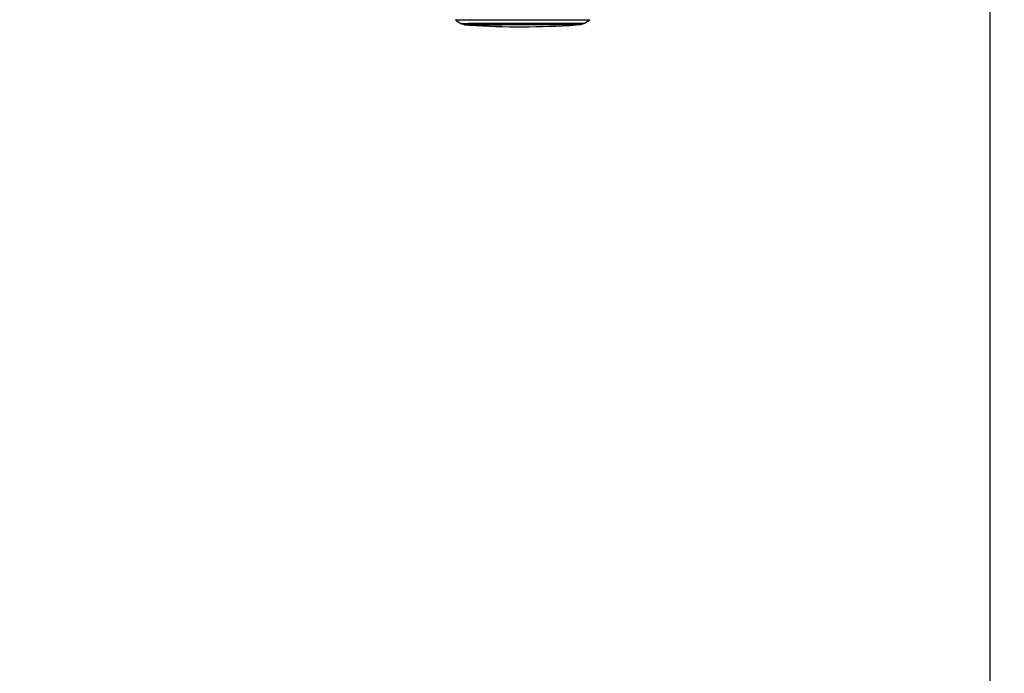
# Model space of a CAD drawing. Header units: millimetres. Extents: x 20 to 23339, y 40 to 19992.
# Tile 54 of 154: x 8446 to 10527, y 5039 to 6420. Entities that reach past the tile are written whole.
import ezdxf

# ---------------------------------------------------------------- set-up
doc = ezdxf.new("R2010")
doc.units = ezdxf.units.MM
doc.header["$LTSCALE"] = 2
doc.layers.add('COMPONENT_GEOMETRY', color=7, linetype='Continuous')
doc.styles.add('SLDTEXTSTYLE0', font='TXT', dxfattribs={"width": 0.75})
doc.dimstyles.new('SLDDIMSTYLE0', dxfattribs={"dimtxt": 100, "dimasz": 6.604, "dimexe": 0, "dimexo": 0.0625, "dimgap": 25, "dimtad": 0, "dimtih": 1, "dimtoh": 1, "dimdec": 0, "dimrnd": 1e-09, "dimzin": 12, "dimdsep": 46, "dimtxsty": 'SLDTEXTSTYLE0', "dimsah": 1, "dimcen": 0.09, "dimadec": 0, "dimazin": 3, "dimtfac": 1, "dimtdec": 0, "dimtofl": 0, "dimtmove": 0, "dimatfit": 3, "dimfxl": 1, "dimfrac": 2, "dimtolj": 1, "dimtzin": 12, "dimarcsym": 0})

# ---------------------------------------------------------------- blocks, each defined once
blk = doc.blocks.new('_D_5')
at = {"layer": 'COMPONENT_GEOMETRY', "color": 7}
for p, q in [((10496.1, 6612.5), (10496.1, 4517.8)), ((10296, 4497.5), (10265.5, 4497.5)), ((10265.5, 4497.5), (10265.5, 4338.8)), ((10696.1, 4497.5), (10726.6, 4497.5)), ((10726.6, 4497.5), (10726.6, 4338.8)), ((10265.5, 4338.8), (10296, 4338.8)), ((10726.6, 4338.8), (10696.1, 4338.8)), ((10496.1, 2094.5), (10496.1, 4189.1)), ((7098.8, 2094.5), (10502.4, 2094.5))]:
    blk.add_line(p, q, dxfattribs=at)
for points in [[(10496.1, 6612.5), (10495, 6605.9), (10497.1, 6605.9)], [(10496.1, 2094.5), (10497.1, 2101.1), (10495, 2101.1)]]:
    blk.add_solid(points, dxfattribs=at)
at = {"layer": 'COMPONENT_GEOMETRY', "color": 7, "char_height": 100, "attachment_point": 1, "style": 'SLDTEXTSTYLE0'}
for s, insert in [('7\'4.94"', (10296, 4467.7)), ('2259mm', (10223.3, 4318))]:
    blk.add_mtext(s, dxfattribs=dict(at, insert=insert))

msp = doc.modelspace()

# ---------------------------------------------------------------- linework, layer by layer
at = {"color": 8, "linetype": 'Continuous', "lineweight": 25}
for p, q in [((9366.86, 6419.58), (9366.87, 6419.59)), ((9395.71, 6408.78), (9395.71, 6408.78)), ((9621.73, 6409.08), (9621.73, 6409.08)), ((9629.61, 6409.72), (9629.57, 6409.71))]:
    msp.add_line(p, q, dxfattribs=at)
at = {"color": 7, "linetype": 'Continuous', "lineweight": 25}
for p, q in [((9366.86, 6419.58), (9378.18, 6412.37)), ((9380.02, 6411.5), (9385.35, 6409.78)), ((9632.09, 6410.11), (9637.42, 6411.85)), ((9639.25, 6412.72), (9650.55, 6419.96)), ((9395.71, 6408.78), (9395.73, 6408.77)), ((9621.71, 6409.08), (9621.73, 6409.08)), ((9621.73, 6409.08), (9621.71, 6409.08))]:
    msp.add_line(p, q, dxfattribs=at)
at = {"color": 7, "linetype": 'Continuous', "lineweight": 25, "flags": 128}
for points in [[(9366.87, 6419.59), (9366.91, 6419.59), (9367.53, 6419.6), (9368.85, 6419.62), (9370.87, 6419.63), (9373.58, 6419.65), (9376.95, 6419.67), (9380.99, 6419.69), (9385.66, 6419.7), (9390.94, 6419.72), (9396.81, 6419.74), (9403.24, 6419.76), (9410.19, 6419.78), (9417.64, 6419.8), (9425.54, 6419.82), (9433.85, 6419.84), (9442.53, 6419.85), (9451.55, 6419.87), (9460.85, 6419.89), (9470.39, 6419.91), (9480.11, 6419.92), (9489.99, 6419.94), (9499.95, 6419.95), (9509.96, 6419.97), (9519.96, 6419.98), (9529.91, 6419.99), (9539.75, 6420), (9549.43, 6420.01), (9558.92, 6420.02), (9568.15, 6420.03), (9577.09, 6420.03), (9585.68, 6420.04), (9593.89, 6420.04), (9601.68, 6420.04), (9609.01, 6420.04)], [(9609.01, 6420.04), (9615.83, 6420.04), (9622.12, 6420.04), (9627.85, 6420.04), (9632.98, 6420.03), (9637.5, 6420.03), (9641.37, 6420.02), (9644.58, 6420.01), (9647.11, 6420), (9648.96, 6419.99), (9650.1, 6419.98), (9650.55, 6419.97), (9650.55, 6419.97)], [(9387.83, 6409.39), (9388.02, 6409.4), (9388.91, 6409.41), (9390.5, 6409.43), (9392.78, 6409.44), (9395.74, 6409.46), (9399.37, 6409.48), (9403.63, 6409.49), (9408.52, 6409.51), (9413.99, 6409.53), (9420.02, 6409.54), (9426.57, 6409.56), (9433.6, 6409.58), (9441.07, 6409.6), (9448.94, 6409.61), (9457.16, 6409.63), (9465.68, 6409.65), (9474.46, 6409.66), (9483.43, 6409.68), (9492.56, 6409.69), (9501.78, 6409.71), (9511.04, 6409.72), (9520.28, 6409.73), (9529.46, 6409.74), (9538.52, 6409.75), (9547.4, 6409.76), (9556.06, 6409.77), (9564.43, 6409.77), (9572.48, 6409.78), (9580.16, 6409.78), (9587.42, 6409.78), (9594.21, 6409.78)], [(9394.93, 6409.38), (9394.08, 6409.39), (9393.72, 6409.4), (9394.08, 6409.41), (9395.14, 6409.42), (9396.9, 6409.44), (9399.35, 6409.45), (9402.48, 6409.47), (9406.26, 6409.49), (9410.67, 6409.5), (9415.68, 6409.52), (9421.27, 6409.54), (9427.4, 6409.55), (9434.03, 6409.57), (9441.13, 6409.59), (9448.63, 6409.6), (9456.51, 6409.62), (9464.71, 6409.64), (9473.18, 6409.65), (9481.87, 6409.67), (9490.73, 6409.68), (9499.7, 6409.7), (9508.72, 6409.71), (9517.74, 6409.72), (9526.71, 6409.73), (9535.57, 6409.74), (9544.26, 6409.75), (9552.73, 6409.76), (9560.93, 6409.76), (9568.81, 6409.77), (9576.32, 6409.77), (9583.41, 6409.77), (9590.04, 6409.77)], [(9621.73, 6409.08), (9621.73, 6409.08), (9621.34, 6409.09), (9620.23, 6409.1), (9618.41, 6409.11), (9615.91, 6409.12), (9612.72, 6409.13), (9608.88, 6409.13), (9604.4, 6409.14), (9599.32, 6409.14), (9593.67, 6409.14), (9587.48, 6409.14), (9580.79, 6409.14), (9573.65, 6409.14), (9566.09, 6409.14), (9558.17, 6409.13), (9549.94, 6409.12), (9541.45, 6409.12), (9532.76, 6409.11), (9523.91, 6409.1), (9514.96, 6409.09), (9505.98, 6409.08), (9497.01, 6409.06), (9488.11, 6409.05), (9479.35, 6409.04), (9470.77, 6409.02), (9462.44, 6409), (9454.39, 6408.99), (9446.69, 6408.97), (9439.38, 6408.95), (9432.51, 6408.94), (9426.12, 6408.92), (9420.25, 6408.9), (9414.95, 6408.89), (9410.23, 6408.87), (9406.14, 6408.85), (9402.7, 6408.84), (9399.92, 6408.82), (9397.84, 6408.81), (9396.45, 6408.79), (9395.78, 6408.78), (9395.71, 6408.78)], [(9590.04, 6409.77), (9596.17, 6409.77), (9601.76, 6409.77), (9606.77, 6409.77), (9611.19, 6409.76), (9614.97, 6409.76), (9618.09, 6409.75), (9620.54, 6409.74), (9622.31, 6409.73), (9623.37, 6409.72), (9623.72, 6409.71), (9623.72, 6409.71)], [(9594.21, 6409.78), (9600.5, 6409.78), (9606.26, 6409.78), (9611.44, 6409.78), (9616.02, 6409.77), (9619.97, 6409.77), (9623.27, 6409.76), (9625.89, 6409.75), (9627.83, 6409.74), (9629.07, 6409.73), (9629.6, 6409.72), (9629.61, 6409.72)]]:
    msp.add_lwpolyline(points, dxfattribs=at)
at = {"color": 8, "linetype": 'Continuous', "lineweight": 25, "flags": 128}
for points in [[(9378.18, 6412.37), (9378.45, 6412.38), (9379.43, 6412.39), (9381.12, 6412.41), (9383.5, 6412.42), (9386.57, 6412.44), (9390.3, 6412.46), (9394.68, 6412.48), (9399.68, 6412.49), (9405.28, 6412.51), (9411.44, 6412.53), (9418.14, 6412.55), (9425.32, 6412.57), (9432.97, 6412.58), (9441.03, 6412.6), (9449.46, 6412.62), (9458.21, 6412.64), (9467.23, 6412.65), (9476.49, 6412.67), (9485.92, 6412.69), (9495.47, 6412.7), (9505.1, 6412.71), (9514.75, 6412.73), (9524.36, 6412.74), (9533.89, 6412.75), (9543.28, 6412.76), (9552.48, 6412.77), (9561.44, 6412.78), (9570.12, 6412.78), (9578.46, 6412.79), (9586.42, 6412.79), (9593.95, 6412.79), (9601.02, 6412.79)], [(9380.02, 6411.5), (9380.29, 6411.51), (9381.25, 6411.53), (9382.92, 6411.54), (9385.26, 6411.56), (9388.29, 6411.57), (9391.97, 6411.59), (9396.29, 6411.61), (9401.22, 6411.63), (9406.74, 6411.64), (9412.81, 6411.66), (9419.41, 6411.68), (9426.5, 6411.7), (9434.04, 6411.72), (9441.98, 6411.73), (9450.29, 6411.75), (9458.92, 6411.77), (9467.82, 6411.78), (9476.94, 6411.8), (9486.24, 6411.82), (9495.66, 6411.83), (9505.15, 6411.84), (9514.66, 6411.86), (9524.14, 6411.87), (9533.53, 6411.88), (9542.79, 6411.89), (9551.87, 6411.9), (9560.7, 6411.9), (9569.25, 6411.91), (9577.48, 6411.91), (9585.32, 6411.92), (9592.75, 6411.92), (9599.72, 6411.92)], [(9385.35, 6409.78), (9385.35, 6409.78), (9385.8, 6409.79), (9386.94, 6409.81), (9388.78, 6409.82), (9391.31, 6409.84), (9394.52, 6409.85), (9398.37, 6409.87), (9402.86, 6409.89), (9407.96, 6409.9), (9413.63, 6409.92), (9419.85, 6409.94), (9426.57, 6409.96), (9433.77, 6409.98), (9441.4, 6409.99), (9449.41, 6410.01), (9457.76, 6410.03), (9466.4, 6410.04), (9475.29, 6410.06), (9484.37, 6410.07), (9493.58, 6410.09), (9502.89, 6410.1), (9512.22, 6410.12), (9521.54, 6410.13), (9530.78, 6410.14), (9539.9, 6410.15), (9548.84, 6410.16), (9557.55, 6410.16), (9565.98, 6410.17), (9574.08, 6410.17), (9581.8, 6410.18), (9589.11, 6410.18), (9595.96, 6410.18)], [(9595.96, 6410.18), (9602.31, 6410.18), (9608.12, 6410.18), (9613.36, 6410.17), (9618, 6410.17), (9622.02, 6410.16), (9625.39, 6410.16), (9628.09, 6410.15), (9630.1, 6410.14), (9631.43, 6410.13), (9632.04, 6410.12), (9632.09, 6410.11)], [(9599.72, 6411.92), (9606.19, 6411.92), (9612.13, 6411.92), (9617.51, 6411.91), (9622.29, 6411.91), (9626.45, 6411.9), (9629.97, 6411.9), (9632.82, 6411.89), (9635, 6411.88), (9636.49, 6411.87), (9637.28, 6411.86), (9637.41, 6411.85)], [(9601.02, 6412.79), (9607.58, 6412.79), (9613.61, 6412.79), (9619.06, 6412.79), (9623.91, 6412.78), (9628.13, 6412.78), (9631.7, 6412.77), (9634.59, 6412.76), (9636.8, 6412.75), (9638.31, 6412.74), (9639.11, 6412.73), (9639.25, 6412.72)], [(9387.88, 6409.39), (9387.84, 6409.39), (9387.83, 6409.39)]]:
    msp.add_lwpolyline(points, dxfattribs=at)
at = {"color": 7, "linetype": 'Continuous', "lineweight": 25}
for centre, radius, start, end in [((9393.51, 6815.02), 405.68, 269.20324, 270.08874), ((9393.54, 6820.88), 411.53, 269.21109, 270.08609), ((9506.45, 8098.71), 1693.56, 266.25158, 273.90248), ((9623.04, 6774.64), 364.99, 270.00224, 271.02995), ((9622.34, 6869.58), 459.92, 270.11485, 270.90066)]:
    msp.add_arc(centre, radius, start, end, dxfattribs=at)
for points, knots in [([(9378.36, 6412.26), (9378.72, 6412.06), (9379.36, 6411.71), (9380.04, 6411.5), (9380.33, 6411.41)], [0, 0, 0, 0, 0.5658025, 1, 1, 1, 1]), ([(9637.12, 6411.77), (9637.47, 6411.87), (9638.13, 6412.06), (9638.71, 6412.45), (9638.98, 6412.63)], [0, 0, 0, 0, 0.5349668, 1, 1, 1, 1]), ([(9637.18, 6411.79), (9637.51, 6411.89), (9638.14, 6412.07), (9638.7, 6412.44), (9638.96, 6412.62)], [0, 0, 0, 0, 0.5236735, 1, 1, 1, 1]), ([(9385.39, 6409.78), (9385.51, 6409.74), (9385.89, 6409.6), (9386.43, 6409.51), (9386.88, 6409.44), (9387.16, 6409.41), (9387.39, 6409.4), (9387.47, 6409.4), (9387.51, 6409.39)], [0, 0, 0, 0, 0.0924085, 0.2875377, 0.4175056, 0.5390599, 0.7190783, 1, 1, 1, 1]), ([(9394.26, 6409.58), (9394.31, 6409.51), (9394.45, 6409.3), (9394.74, 6409.09), (9395, 6408.95), (9395.1, 6408.91), (9395.1, 6408.91)], [0, 0, 0, 0, 0.2405631, 0.6482547, 0.9875884, 1, 1, 1, 1]), ([(9394.46, 6409.35), (9394.51, 6409.29), (9394.66, 6409.13), (9394.95, 6408.97), (9395.23, 6408.86), (9395.41, 6408.82), (9395.54, 6408.79), (9395.65, 6408.78), (9395.71, 6408.77), (9395.73, 6408.77), (9395.73, 6408.77)], [0, 0, 0, 0, 0.0856317, 0.2309691, 0.3461844, 0.4332393, 0.5233645, 0.6613542, 0.9573447, 1, 1, 1, 1]), ([(9622.34, 6409.22), (9622.39, 6409.24), (9622.58, 6409.32), (9622.84, 6409.46), (9622.97, 6409.63), (9622.99, 6409.65)], [0, 0, 0, 0, 0.2234328, 0.8921103, 1, 1, 1, 1]), ([(9629.96, 6409.72), (9630.03, 6409.72), (9630.13, 6409.73), (9630.52, 6409.76), (9631.07, 6409.84), (9631.56, 6409.96), (9631.85, 6410.04)], [0, 0, 0, 0, 0.3931371, 0.5851612, 0.750967, 1, 1, 1, 1])]:
    msp.add_open_spline(points, degree=3, knots=knots, dxfattribs=at)

# ---------------------------------------------------------------- dimensions: what is measured, and where the dimension line sits
at = {"layer": 'COMPONENT_GEOMETRY', "color": 7}
dim = msp.add_linear_dim(base=(10496.06, 6612.47), p1=(7096.29, 2094.49), p2=(12075.31, 6612.47), angle=90, dimstyle='SLDDIMSTYLE0', dxfattribs=at)
dim.commit()
dim.dimension.update_dxf_attribs({"geometry": '_D_5', "text_midpoint": (10496.06, 4353.48), "dimtype": 160})

doc.saveas('drawing.dxf')
